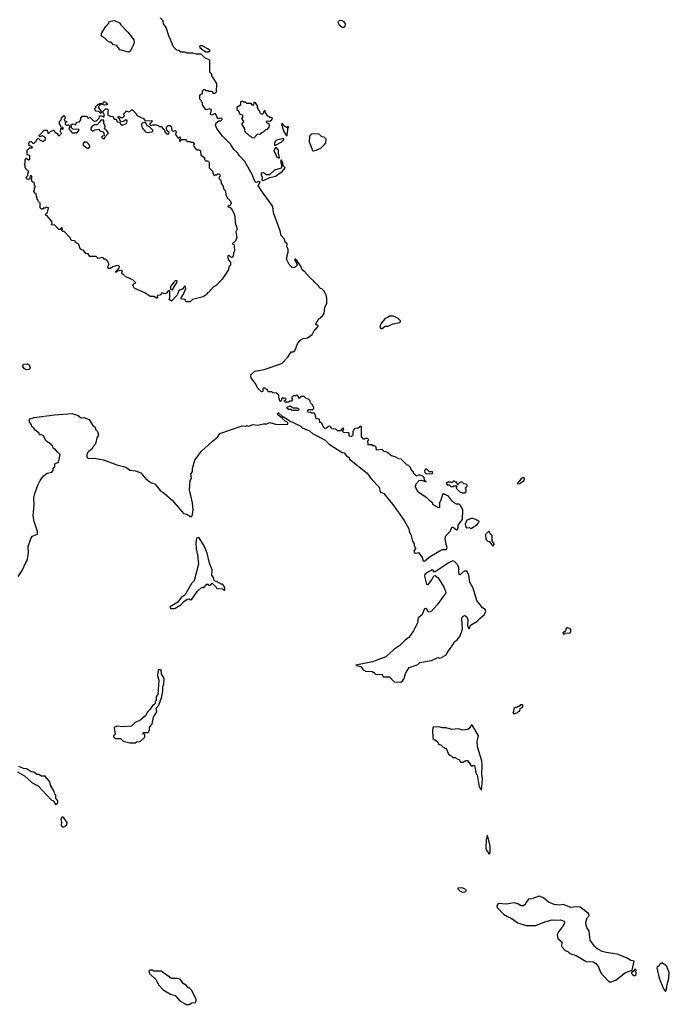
# Model space of a CAD drawing. Extents: x 1863017 to 1989460, y 394564 to 532820.
# Tile 5 of 213: x 1904181 to 1911177, y 417132 to 427741. Entities that reach past the tile are written whole.
import ezdxf

# ---------------------------------------------------------------- set-up
doc = ezdxf.new("R2010")
doc.units = 0

msp = doc.modelspace()

# ---------------------------------------------------------------- linework, layer by layer
at = {"layer": '0CON10XD'}
for points in [[(1906252, 423195), (1906315, 423248), (1906335, 423282), (1906575, 423367), (1906615, 423362), (1906625, 423370), (1906645, 423362), (1906695, 423378), (1906743, 423373), (1906805, 423387), (1906843, 423387), (1906875, 423402), (1906934, 423384), (1907055, 423378), (1907070, 423385), (1907068, 423398), (1907059, 423409), (1907040, 423415), (1907009, 423449), (1906962, 423485), (1906958, 423495), (1906965, 423508), (1907003, 423473), (1907065, 423438), (1907085, 423418), (1907200, 423365), (1907224, 423344), (1907301, 423311), (1907335, 423283), (1907471, 423211), (1907515, 423169), (1907655, 423079), (1907676, 423076), (1907701, 423041), (1907728, 423025), (1907732, 423005), (1907924, 422855), (1907966, 422796), (1908051, 422705), (1908064, 422654), (1908104, 422635), (1908211, 422505), (1908321, 422345), (1908371, 422255), (1908376, 422225), (1908394, 422195), (1908412, 422122), (1908428, 422095), (1908428, 422075), (1908444, 422045), (1908427, 422015), (1908428, 422005), (1908445, 421994), (1908475, 422002), (1908515, 421948), (1908525, 421912), (1908535, 421908), (1908545, 421912), (1908601, 421959), (1908715, 422026), (1908735, 422034), (1908776, 422034), (1908784, 422055), (1908774, 422086), (1908762, 422155), (1908770, 422180), (1908821, 422235), (1908835, 422272), (1908850, 422275), (1908885, 422243), (1908895, 422248), (1908902, 422265), (1908902, 422295), (1908948, 422355), (1908952, 422455), (1908932, 422505), (1908912, 422522), (1908885, 422522), (1908860, 422535), (1908841, 422551), (1908798, 422608), (1908745, 422632), (1908733, 422627), (1908716, 422564), (1908700, 422535), (1908700, 422485), (1908695, 422482), (1908635, 422514), (1908628, 422535), (1908602, 422552), (1908565, 422590), (1908472, 422652), (1908446, 422696), (1908442, 422715), (1908449, 422741), (1908482, 422778), (1908505, 422781), (1908558, 422762), (1908540, 422785), (1908538, 422808), (1908522, 422822), (1908492, 422832), (1908475, 422832), (1908453, 422823), (1908420, 422855), (1908420, 422865), (1908400, 422885), (1908390, 422915), (1908365, 422940), (1908355, 422940), (1908290, 423005), (1908265, 423008), (1908225, 423030), (1908185, 423042), (1908135, 423080), (1908105, 423088), (1908085, 423110), (1908022, 423102), (1908020, 423135), (1908005, 423150), (1907985, 423150), (1907975, 423160), (1907932, 423162), (1907930, 423205), (1907940, 423215), (1907928, 423228), (1907905, 423230), (1907895, 423220), (1907885, 423220), (1907860, 423245), (1907860, 423355), (1907855, 423360), (1907825, 423340), (1907793, 423337), (1907782, 423328), (1907770, 423305), (1907767, 423263), (1907755, 423250), (1907730, 423255), (1907730, 423285), (1907725, 423290), (1907672, 423292), (1907660, 423305), (1907660, 423315), (1907670, 423325), (1907665, 423340), (1907652, 423338), (1907635, 423310), (1907605, 423312), (1907585, 423330), (1907542, 423332), (1907528, 423358), (1907515, 423362), (1907472, 423332), (1907452, 423352), (1907438, 423388), (1907425, 423400), (1907412, 423402), (1907408, 423438), (1907372, 423442), (1907367, 423477), (1907355, 423500), (1907325, 423500), (1907315, 423510), (1907282, 423512), (1907280, 423525), (1907295, 423540), (1907335, 423540), (1907348, 423552), (1907350, 423565), (1907342, 423572), (1907338, 423588), (1907312, 423612), (1907310, 423635), (1907295, 423650), (1907262, 423662), (1907245, 423680), (1907215, 423680), (1907185, 423660), (1907180, 423685), (1907165, 423700), (1907155, 423690), (1907125, 423690), (1907110, 423675), (1907110, 423655), (1907120, 423645), (1907108, 423632), (1907085, 423630), (1907075, 423620), (1907035, 423620), (1907030, 423635), (1907048, 423642), (1907048, 423658), (1907025, 423660), (1907015, 423670), (1907000, 423655), (1906998, 423632), (1906982, 423632), (1906980, 423655), (1906970, 423665), (1906970, 423695), (1906948, 423718), (1906905, 423720), (1906895, 423730), (1906855, 423730), (1906848, 423758), (1906835, 423760), (1906825, 423770), (1906805, 423770), (1906800, 423765), (1906800, 423735), (1906785, 423730), (1906742, 423775), (1906724, 423814), (1906674, 423884), (1906670, 423905), (1906675, 423920), (1906714, 423956), (1906815, 423973), (1907004, 424036), (1907068, 424105), (1907105, 424162), (1907125, 424163), (1907139, 424171), (1907151, 424189), (1907169, 424241), (1907185, 424272), (1907202, 424288), (1907235, 424307), (1907280, 424315), (1907329, 424351), (1907348, 424385), (1907360, 424395), (1907362, 424408), (1907375, 424410), (1907400, 424445), (1907372, 424452), (1907370, 424465), (1907400, 424515), (1907446, 424554), (1907458, 424575), (1907468, 424645), (1907488, 424685), (1907488, 424745), (1907482, 424772), (1907460, 424815), (1907435, 424840), (1907420, 424845), (1907403, 424863), (1907400, 424875), (1907354, 424914), (1907350, 424925), (1907312, 424955), (1907253, 425023), (1907222, 425045), (1907208, 425085), (1907155, 425160), (1907145, 425160), (1907142, 425145), (1907158, 425128), (1907170, 425095), (1907146, 425074), (1907125, 425067), (1907115, 425070), (1907083, 425105), (1907057, 425155), (1907057, 425183), (1907072, 425235), (1907072, 425265), (1907059, 425299), (1907060, 425325), (1907040, 425345), (1907032, 425375), (1906996, 425416), (1906986, 425466), (1906915, 425662), (1906912, 425705), (1906901, 425741), (1906786, 425896), (1906748, 425955), (1906770, 425995), (1906755, 425998), (1906728, 425988), (1906708, 426005), (1906686, 426066), (1906604, 426214), (1906549, 426275), (1906528, 426308), (1906485, 426344), (1906451, 426401), (1906364, 426485), (1906305, 426568), (1906290, 426605), (1906295, 426630), (1906325, 426650), (1906345, 426650), (1906360, 426665), (1906360, 426675), (1906335, 426680), (1906322, 426672), (1906303, 426693), (1906297, 426717), (1906285, 426732), (1906245, 426712), (1906240, 426715), (1906237, 426725), (1906245, 426770), (1906225, 426782), (1906185, 426770), (1906150, 426825), (1906150, 426845), (1906140, 426855), (1906138, 426868), (1906120, 426885), (1906120, 426925), (1906132, 426938), (1906148, 426942), (1906150, 426975), (1906165, 426990), (1906175, 426990), (1906185, 426980), (1906205, 426980), (1906215, 426970), (1906245, 426970), (1906265, 426950), (1906285, 426950), (1906300, 426965), (1906302, 427055), (1906250, 427135), (1906250, 427155), (1906230, 427175), (1906230, 427305), (1906175, 427332), (1906135, 427370), (1906085, 427370), (1906045, 427380), (1905985, 427380), (1905955, 427390), (1905915, 427390), (1905895, 427410), (1905872, 427412), (1905832, 427452), (1905820, 427495), (1905812, 427502), (1905810, 427525), (1905790, 427555), (1905757, 427657), (1905730, 427695), (1905725, 427730), (1905695, 427760)], [(1905355, 427393), (1905258, 427418), (1905225, 427462), (1905192, 427472), (1905165, 427498), (1905145, 427500), (1905083, 427553), (1905065, 427560), (1905058, 427575), (1905065, 427600), (1905104, 427666), (1905140, 427705), (1905142, 427718), (1905195, 427732), (1905258, 427708), (1905265, 427690), (1905346, 427606), (1905410, 427525), (1905413, 427495), (1905407, 427475), (1905374, 427406), (1905355, 427393)], [(1907675, 427662), (1907685, 427670), (1907690, 427685), (1907690, 427695), (1907675, 427718), (1907655, 427730), (1907625, 427732), (1907608, 427715), (1907622, 427685), (1907655, 427662), (1907675, 427662)], [(1906215, 427394), (1906232, 427405), (1906205, 427428), (1906145, 427458), (1906129, 427461), (1906118, 427455), (1906122, 427442), (1906142, 427422), (1906185, 427396), (1906215, 427394)], [(1905055, 426730), (1905032, 426752), (1905000, 426755), (1904993, 426763), (1904990, 426785), (1905000, 426795), (1905000, 426805), (1905025, 426830), (1905035, 426830), (1905045, 426840), (1905075, 426840), (1905095, 426860), (1905128, 426832), (1905117, 426823), (1905095, 426820), (1905055, 426830), (1905030, 426805), (1905030, 426795), (1905060, 426745), (1905055, 426730)], [(1906705, 426470), (1906742, 426508), (1906778, 426512), (1906792, 426528), (1906808, 426532), (1906832, 426558), (1906848, 426562), (1906868, 426582), (1906870, 426615), (1906855, 426620), (1906840, 426635), (1906840, 426645), (1906845, 426650), (1906875, 426648), (1906893, 426657), (1906902, 426675), (1906896, 426686), (1906875, 426689), (1906852, 426702), (1906829, 426739), (1906825, 426760), (1906815, 426760), (1906798, 426722), (1906782, 426722), (1906770, 426735), (1906767, 426757), (1906750, 426775), (1906750, 426785), (1906740, 426795), (1906740, 426815), (1906718, 426848), (1906702, 426848), (1906698, 426822), (1906685, 426820), (1906675, 426840), (1906625, 426840), (1906605, 426860), (1906595, 426850), (1906585, 426860), (1906565, 426860), (1906560, 426855), (1906558, 426822), (1906520, 426795), (1906520, 426775), (1906538, 426758), (1906552, 426722), (1906580, 426715), (1906580, 426685), (1906570, 426675), (1906590, 426645), (1906570, 426615), (1906600, 426565), (1906600, 426545), (1906610, 426535), (1906610, 426525), (1906625, 426520), (1906655, 426490), (1906668, 426488), (1906682, 426472), (1906705, 426470)], [(1905975, 424700), (1905970, 424715), (1905957, 424727), (1905918, 424735), (1905918, 424745), (1905946, 424784), (1905969, 424845), (1905966, 424865), (1905955, 424870), (1905939, 424841), (1905895, 424825), (1905876, 424774), (1905815, 424710), (1905790, 424725), (1905797, 424743), (1905796, 424816), (1905792, 424822), (1905775, 424817), (1905765, 424798), (1905745, 424788), (1905712, 424798), (1905700, 424785), (1905698, 424772), (1905662, 424768), (1905660, 424755), (1905670, 424745), (1905655, 424740), (1905625, 424760), (1905585, 424760), (1905527, 424797), (1905420, 424845), (1905410, 424855), (1905400, 424885), (1905415, 424900), (1905430, 424905), (1905399, 424939), (1905325, 424972), (1905295, 425000), (1905285, 425000), (1905280, 425015), (1905287, 425027), (1905275, 425038), (1905230, 425030), (1905225, 425020), (1905212, 425022), (1905215, 425030), (1905230, 425030), (1905230, 425045), (1905252, 425065), (1905257, 425087), (1905235, 425092), (1905182, 425078), (1905155, 425060), (1905132, 425062), (1905130, 425085), (1905140, 425095), (1905140, 425115), (1905132, 425122), (1905130, 425135), (1905105, 425160), (1905092, 425162), (1905075, 425180), (1905025, 425170), (1905005, 425190), (1904935, 425190), (1904918, 425218), (1904892, 425222), (1904868, 425258), (1904845, 425260), (1904832, 425272), (1904818, 425318), (1904805, 425330), (1904792, 425332), (1904782, 425342), (1904778, 425358), (1904742, 425362), (1904732, 425372), (1904728, 425388), (1904658, 425458), (1904645, 425460), (1904632, 425472), (1904640, 425485), (1904638, 425498), (1904632, 425498), (1904615, 425480), (1904602, 425482), (1904558, 425528), (1904525, 425530), (1904520, 425535), (1904530, 425545), (1904528, 425568), (1904478, 425628), (1904462, 425632), (1904462, 425648), (1904480, 425665), (1904490, 425715), (1904465, 425720), (1904455, 425710), (1904435, 425710), (1904425, 425700), (1904415, 425700), (1904400, 425715), (1904400, 425765), (1904380, 425785), (1904380, 425795), (1904370, 425805), (1904370, 425825), (1904360, 425835), (1904358, 425868), (1904345, 425870), (1904333, 425893), (1904340, 425905), (1904340, 425935), (1904350, 425945), (1904340, 425955), (1904340, 425975), (1904312, 426002), (1904310, 426015), (1904300, 426025), (1904310, 426035), (1904310, 426055), (1904305, 426060), (1904292, 426058), (1904290, 426035), (1904275, 426020), (1904262, 426022), (1904253, 426033), (1904250, 426045), (1904268, 426062), (1904270, 426095), (1904280, 426105), (1904268, 426118), (1904252, 426122), (1904250, 426135), (1904240, 426145), (1904240, 426175), (1904232, 426185), (1904240, 426195), (1904240, 426235), (1904255, 426250), (1904275, 426230), (1904290, 426235), (1904288, 426278), (1904260, 426285), (1904260, 426335), (1904285, 426360), (1904315, 426360), (1904320, 426365), (1904305, 426380), (1904282, 426382), (1904280, 426415), (1904292, 426428), (1904305, 426430), (1904322, 426412), (1904335, 426410), (1904358, 426432), (1904362, 426448), (1904375, 426460), (1904388, 426458), (1904402, 426442), (1904415, 426440), (1904425, 426430), (1904438, 426432), (1904458, 426452), (1904458, 426468), (1904425, 426490), (1904395, 426480), (1904390, 426495), (1904445, 426550), (1904475, 426550), (1904485, 426520), (1904495, 426520), (1904512, 426538), (1904545, 426550), (1904575, 426520), (1904588, 426518), (1904592, 426502), (1904605, 426490), (1904630, 426515), (1904620, 426535), (1904622, 426568), (1904635, 426570), (1904645, 426560), (1904650, 426565), (1904648, 426578), (1904622, 426582), (1904620, 426605), (1904610, 426615), (1904610, 426645), (1904628, 426662), (1904632, 426688), (1904655, 426710), (1904667, 426697), (1904670, 426675), (1904660, 426665), (1904662, 426652), (1904690, 426645), (1904672, 426628), (1904670, 426615), (1904685, 426600), (1904695, 426610), (1904705, 426610), (1904718, 426598), (1904720, 426585), (1904712, 426578), (1904710, 426565), (1904745, 426522), (1904787, 426523), (1904806, 426534), (1904820, 426555), (1904815, 426560), (1904785, 426557), (1904752, 426562), (1904740, 426575), (1904740, 426595), (1904732, 426608), (1904755, 426618), (1904785, 426610), (1904792, 426638), (1904828, 426642), (1904830, 426655), (1904840, 426665), (1904840, 426685), (1904855, 426700), (1904905, 426700), (1904910, 426685), (1904925, 426680), (1904935, 426690), (1904970, 426655), (1904985, 426648), (1905007, 426653), (1905038, 426682), (1905040, 426695), (1905052, 426708), (1905083, 426693), (1905090, 426695), (1905092, 426722), (1905080, 426735), (1905080, 426755), (1905105, 426780), (1905125, 426780), (1905132, 426765), (1905128, 426745), (1905131, 426711), (1905155, 426700), (1905188, 426698), (1905192, 426682), (1905205, 426670), (1905218, 426668), (1905232, 426642), (1905258, 426638), (1905262, 426622), (1905275, 426610), (1905295, 426610), (1905322, 426618), (1905335, 426630), (1905338, 426658), (1905315, 426658), (1905297, 426643), (1905275, 426640), (1905262, 426652), (1905258, 426668), (1905240, 426685), (1905240, 426695), (1905245, 426700), (1905268, 426688), (1905292, 426688), (1905310, 426705), (1905303, 426727), (1905320, 426745), (1905325, 426760), (1905355, 426750), (1905370, 426755), (1905385, 426770), (1905395, 426770), (1905440, 426725), (1905440, 426715), (1905450, 426705), (1905515, 426678), (1905533, 426653), (1905600, 426655), (1905607, 426643), (1905580, 426615), (1905592, 426602), (1905615, 426610), (1905655, 426610), (1905670, 426605), (1905685, 426590), (1905705, 426590), (1905724, 426564), (1905740, 426555), (1905743, 426533), (1905763, 426513), (1905785, 426510), (1905790, 426525), (1905770, 426545), (1905760, 426565), (1905760, 426585), (1905778, 426602), (1905805, 426600), (1905817, 426577), (1905820, 426545), (1905835, 426540), (1905855, 426548), (1905867, 426537), (1905860, 426505), (1905868, 426498), (1905872, 426482), (1905885, 426470), (1905895, 426470), (1905905, 426480), (1905910, 426475), (1905910, 426455), (1905900, 426445), (1905902, 426432), (1905908, 426432), (1905925, 426450), (1905965, 426450), (1905985, 426430), (1906015, 426430), (1906025, 426420), (1906045, 426420), (1906058, 426405), (1906052, 426385), (1906065, 426360), (1906085, 426340), (1906115, 426340), (1906127, 426327), (1906132, 426282), (1906170, 426255), (1906170, 426235), (1906185, 426220), (1906205, 426220), (1906220, 426205), (1906220, 426145), (1906260, 426105), (1906260, 426085), (1906268, 426078), (1906272, 426062), (1906285, 426070), (1906305, 426070), (1906315, 426080), (1906325, 426080), (1906335, 426070), (1906338, 426055), (1906330, 426045), (1906330, 426025), (1906347, 426007), (1906350, 425975), (1906370, 425955), (1906380, 425915), (1906397, 425897), (1906400, 425855), (1906422, 425815), (1906452, 425785), (1906457, 425765), (1906452, 425748), (1906442, 425738), (1906424, 425736), (1906422, 425725), (1906445, 425720), (1906459, 425709), (1906488, 425655), (1906498, 425625), (1906500, 425555), (1906522, 425485), (1906510, 425455), (1906520, 425395), (1906503, 425357), (1906470, 425325), (1906488, 425318), (1906492, 425305), (1906493, 425255), (1906482, 425225), (1906480, 425195), (1906465, 425180), (1906450, 425185), (1906435, 425200), (1906420, 425195), (1906430, 425155), (1906450, 425125), (1906450, 425095), (1906437, 425083), (1906425, 425042), (1906361, 424945), (1906295, 424877), (1906268, 424862), (1906215, 424802), (1906202, 424798), (1906188, 424775), (1906155, 424754), (1906043, 424727), (1906015, 424703), (1905975, 424700)], [(1905095, 426460), (1905102, 426478), (1905132, 426515), (1905132, 426525), (1905115, 426552), (1905090, 426565), (1905097, 426573), (1905100, 426595), (1905088, 426625), (1905088, 426658), (1905055, 426660), (1905045, 426640), (1905015, 426610), (1904985, 426608), (1904964, 426596), (1904948, 426572), (1904948, 426558), (1904965, 426540), (1904994, 426556), (1905035, 426560), (1905045, 426542), (1905075, 426532), (1905088, 426518), (1905090, 426490), (1905073, 426487), (1905060, 426475), (1905075, 426462), (1905095, 426460)], [(1905555, 426527), (1905605, 426532), (1905615, 426540), (1905615, 426550), (1905578, 426588), (1905555, 426598), (1905542, 426622), (1905525, 426632), (1905495, 426628), (1905492, 426605), (1905500, 426575), (1905535, 426532), (1905555, 426527)], [(1907055, 426490), (1907060, 426495), (1907063, 426537), (1907070, 426545), (1907070, 426575), (1907080, 426585), (1907065, 426590), (1907055, 426580), (1907022, 426602), (1907015, 426620), (1907005, 426620), (1907000, 426615), (1907023, 426545), (1907055, 426490)], [(1907345, 426327), (1907375, 426334), (1907424, 426356), (1907463, 426395), (1907477, 426415), (1907480, 426455), (1907460, 426475), (1907435, 426480), (1907405, 426508), (1907325, 426510), (1907300, 426485), (1907298, 426425), (1907328, 426355), (1907331, 426331), (1907345, 426327)], [(1904915, 426353), (1904935, 426370), (1904931, 426391), (1904905, 426420), (1904875, 426420), (1904863, 426407), (1904865, 426390), (1904915, 426353)], [(1906935, 426390), (1906995, 426420), (1907025, 426450), (1907025, 426460), (1906945, 426442), (1906932, 426428), (1906924, 426406), (1906925, 426390), (1906935, 426390)], [(1906975, 426250), (1906980, 426255), (1906967, 426305), (1906967, 426337), (1906945, 426360), (1906935, 426360), (1906923, 426347), (1906918, 426325), (1906937, 426297), (1906951, 426261), (1906975, 426250)], [(1906795, 426010), (1906815, 426013), (1906875, 426042), (1906935, 426057), (1907006, 426104), (1907038, 426145), (1907018, 426168), (1907016, 426196), (1907005, 426222), (1906995, 426230), (1906988, 426215), (1907002, 426165), (1906995, 426140), (1906925, 426120), (1906872, 426068), (1906838, 426068), (1906805, 426090), (1906782, 426088), (1906782, 426068), (1906792, 426045), (1906790, 426015), (1906795, 426010)], [(1905825, 424832), (1905835, 424840), (1905843, 424867), (1905872, 424905), (1905875, 424927), (1905855, 424926), (1905843, 424917), (1905804, 424866), (1905806, 424836), (1905825, 424832)], [(1908085, 424413), (1908115, 424438), (1908145, 424440), (1908204, 424466), (1908272, 424478), (1908280, 424485), (1908280, 424495), (1908255, 424522), (1908206, 424546), (1908162, 424548), (1908145, 424532), (1908115, 424522), (1908078, 424475), (1908063, 424447), (1908062, 424425), (1908070, 424415), (1908085, 424413)], [(1904255, 423969), (1904231, 423981), (1904215, 424005), (1904220, 424030), (1904263, 424033), (1904282, 424022), (1904293, 423995), (1904285, 423974), (1904255, 423969)], [(1907175, 423530), (1907115, 423530), (1907105, 423540), (1907075, 423540), (1907062, 423552), (1907060, 423565), (1907095, 423580), (1907125, 423560), (1907165, 423560), (1907190, 423545), (1907175, 423530)], [(1904165, 421742), (1904207, 421805), (1904246, 421894), (1904262, 421915), (1904276, 421995), (1904270, 422065), (1904305, 422160), (1904320, 422175), (1904372, 422198), (1904372, 422225), (1904336, 422335), (1904326, 422396), (1904336, 422515), (1904333, 422585), (1904343, 422635), (1904376, 422725), (1904402, 422778), (1904435, 422823), (1904475, 422854), (1904528, 422865), (1904540, 422885), (1904542, 422908), (1904560, 422925), (1904560, 422955), (1904597, 422973), (1904618, 423055), (1904584, 423084), (1904563, 423113), (1904540, 423125), (1904537, 423147), (1904523, 423163), (1904465, 423200), (1904435, 423260), (1904415, 423270), (1904395, 423270), (1904390, 423285), (1904347, 423317), (1904325, 423350), (1904310, 423355), (1904308, 423375), (1904285, 423410), (1904282, 423425), (1904295, 423440), (1904335, 423454), (1904555, 423484), (1904745, 423498), (1904812, 423475), (1904842, 423452), (1904870, 423455), (1904928, 423435), (1904964, 423374), (1904990, 423355), (1905002, 423322), (1905020, 423305), (1905028, 423265), (1905012, 423235), (1905002, 423185), (1904992, 423165), (1904974, 423146), (1904958, 423115), (1904918, 423085), (1904902, 423055), (1904902, 423025), (1904924, 423014), (1904985, 423016), (1905082, 422998), (1905225, 422944), (1905298, 422928), (1905330, 422915), (1905365, 422888), (1905428, 422882), (1905485, 422858), (1905540, 422795), (1905585, 422760), (1905638, 422735), (1905695, 422667), (1905735, 422640), (1905825, 422560), (1905945, 422422), (1905982, 422412), (1906018, 422388), (1906032, 422388), (1906038, 422395), (1906048, 422455), (1906040, 422535), (1906010, 422675), (1906017, 422773), (1906030, 422805), (1906024, 422846), (1906042, 422875), (1906041, 422905), (1906068, 422995), (1906135, 423088), (1906252, 423195)], [(1908558, 422848), (1908625, 422850), (1908630, 422855), (1908625, 422870), (1908595, 422870), (1908565, 422900), (1908552, 422898), (1908540, 422885), (1908543, 422863), (1908558, 422848)], [(1908975, 422642), (1908990, 422655), (1908990, 422675), (1908980, 422695), (1909000, 422715), (1909000, 422725), (1908988, 422738), (1908965, 422740), (1908945, 422760), (1908925, 422760), (1908895, 422730), (1908888, 422758), (1908875, 422760), (1908865, 422770), (1908852, 422768), (1908835, 422750), (1908825, 422760), (1908795, 422760), (1908785, 422750), (1908772, 422748), (1908785, 422730), (1908805, 422730), (1908823, 422713), (1908845, 422710), (1908855, 422720), (1908888, 422718), (1908880, 422695), (1908920, 422655), (1908945, 422643), (1908975, 422642)], [(1909545, 422740), (1909565, 422743), (1909612, 422775), (1909618, 422795), (1909612, 422805), (1909595, 422806), (1909580, 422795), (1909540, 422745), (1909545, 422740)], [(1909035, 422260), (1909045, 422263), (1909105, 422299), (1909124, 422325), (1909128, 422335), (1909122, 422342), (1909065, 422368), (1909045, 422368), (1908995, 422350), (1908977, 422305), (1908984, 422274), (1908995, 422268), (1909025, 422270), (1909035, 422260)], [(1905845, 421398), (1905855, 421402), (1905915, 421438), (1905947, 421473), (1905985, 421498), (1906005, 421500), (1906025, 421490), (1906035, 421498), (1906097, 421583), (1906142, 421628), (1906155, 421620), (1906165, 421630), (1906175, 421630), (1906182, 421648), (1906195, 421660), (1906205, 421660), (1906215, 421650), (1906235, 421650), (1906255, 421670), (1906298, 421628), (1906302, 421612), (1906365, 421610), (1906382, 421592), (1906390, 421595), (1906388, 421635), (1906365, 421658), (1906345, 421660), (1906335, 421670), (1906322, 421672), (1906308, 421688), (1906285, 421690), (1906270, 421705), (1906270, 421725), (1906250, 421755), (1906252, 421815), (1906223, 421885), (1906198, 421995), (1906171, 422065), (1906115, 422158), (1906095, 422160), (1906085, 422150), (1906078, 422105), (1906081, 422039), (1906096, 421975), (1906106, 421875), (1906060, 421695), (1906032, 421665), (1905958, 421542), (1905920, 421515), (1905883, 421467), (1905800, 421415), (1905800, 421405), (1905808, 421398), (1905845, 421398)], [(1909275, 422070), (1909290, 422085), (1909290, 422095), (1909270, 422125), (1909270, 422185), (1909245, 422210), (1909240, 422225), (1909230, 422225), (1909198, 422195), (1909200, 422145), (1909222, 422122), (1909238, 422118), (1909275, 422070)], [(1908285, 420603), (1908304, 420616), (1908316, 420635), (1908338, 420705), (1908375, 420760), (1908450, 420785), (1908470, 420795), (1908490, 420815), (1908615, 420837), (1908685, 420868), (1908705, 420863), (1908725, 420870), (1908775, 420898), (1908798, 420942), (1908847, 421005), (1908862, 421038), (1908895, 421062), (1908926, 421104), (1908948, 421175), (1908942, 421285), (1908945, 421302), (1908955, 421313), (1908975, 421320), (1908996, 421306), (1909006, 421275), (1909004, 421214), (1909013, 421185), (1909025, 421180), (1909034, 421216), (1909105, 421257), (1909135, 421290), (1909188, 421332), (1909202, 421365), (1909192, 421385), (1909166, 421406), (1909104, 421485), (1909066, 421615), (1909030, 421680), (1909016, 421755), (1909005, 421788), (1908985, 421803), (1908957, 421793), (1908925, 421760), (1908915, 421762), (1908909, 421799), (1908911, 421835), (1908895, 421873), (1908863, 421905), (1908845, 421910), (1908805, 421891), (1908655, 421791), (1908645, 421787), (1908635, 421808), (1908622, 421815), (1908545, 421766), (1908540, 421745), (1908560, 421660), (1908574, 421654), (1908585, 421660), (1908618, 421705), (1908640, 421750), (1908655, 421751), (1908686, 421726), (1908746, 421635), (1908768, 421585), (1908769, 421565), (1908675, 421437), (1908615, 421370), (1908595, 421359), (1908585, 421361), (1908565, 421390), (1908555, 421398), (1908540, 421395), (1908513, 421327), (1908471, 421295), (1908466, 421244), (1908422, 421155), (1908370, 421085), (1908333, 421057), (1908275, 420999), (1908210, 420955), (1908124, 420876), (1907979, 420821), (1907800, 420785), (1907857, 420767), (1907878, 420735), (1907905, 420722), (1907975, 420717), (1907995, 420708), (1908005, 420692), (1908025, 420687), (1908085, 420690), (1908095, 420660), (1908165, 420660), (1908215, 420607), (1908285, 420603)], [(1910045, 421120), (1910055, 421130), (1910110, 421135), (1910118, 421165), (1910108, 421178), (1910085, 421190), (1910075, 421190), (1910062, 421178), (1910058, 421152), (1910030, 421135), (1910032, 421122), (1910045, 421120)], [(1905365, 419948), (1905425, 419950), (1905438, 419962), (1905477, 419963), (1905528, 420012), (1905528, 420038), (1905500, 420045), (1905515, 420060), (1905565, 420060), (1905578, 420085), (1905580, 420115), (1905608, 420155), (1905620, 420225), (1905658, 420285), (1905650, 420325), (1905678, 420355), (1905707, 420435), (1905722, 420505), (1905722, 420555), (1905733, 420577), (1905736, 420636), (1905732, 420655), (1905708, 420688), (1905705, 420737), (1905672, 420735), (1905663, 420675), (1905678, 420625), (1905670, 420475), (1905652, 420445), (1905650, 420405), (1905640, 420395), (1905640, 420375), (1905628, 420362), (1905614, 420356), (1905587, 420313), (1905554, 420276), (1905540, 420245), (1905475, 420192), (1905425, 420170), (1905385, 420130), (1905295, 420122), (1905225, 420129), (1905198, 420115), (1905207, 420043), (1905190, 420025), (1905190, 420015), (1905210, 419995), (1905267, 419997), (1905295, 419968), (1905365, 419948)], [(1909505, 420260), (1909515, 420270), (1909537, 420273), (1909552, 420288), (1909568, 420292), (1909572, 420318), (1909600, 420335), (1909598, 420358), (1909575, 420360), (1909558, 420342), (1909545, 420340), (1909535, 420330), (1909515, 420330), (1909502, 420318), (1909500, 420285), (1909490, 420275), (1909505, 420260)], [(1909155, 419440), (1909166, 419555), (1909159, 419615), (1909162, 419705), (1909158, 419755), (1909112, 419905), (1909109, 419965), (1909120, 420025), (1909058, 420138), (1909045, 420142), (1909022, 420105), (1909005, 420092), (1908945, 420088), (1908905, 420100), (1908835, 420092), (1908775, 420112), (1908735, 420112), (1908695, 420122), (1908633, 420117), (1908628, 420095), (1908630, 419995), (1908680, 419965), (1908695, 419932), (1908717, 419927), (1908745, 419900), (1908775, 419890), (1908801, 419821), (1908828, 419808), (1908845, 419790), (1908875, 419790), (1908885, 419780), (1908918, 419768), (1908922, 419752), (1908935, 419740), (1908955, 419740), (1908985, 419760), (1909005, 419760), (1909042, 419702), (1909055, 419700), (1909065, 419710), (1909080, 419705), (1909098, 419615), (1909107, 419605), (1909128, 419475), (1909155, 419440)], [(1904575, 419290), (1904590, 419305), (1904590, 419325), (1904570, 419355), (1904570, 419385), (1904560, 419395), (1904552, 419425), (1904513, 419493), (1904505, 419530), (1904455, 419590), (1904415, 419590), (1904385, 419610), (1904365, 419610), (1904332, 419632), (1904305, 419638), (1904255, 419668), (1904223, 419673), (1904173, 419693)], [(1904157, 419637), (1904234, 419594), (1904315, 419518), (1904378, 419485), (1904520, 419335), (1904540, 419325), (1904565, 419290), (1904575, 419290)], [(1904643, 419043), (1904655, 419043), (1904688, 419065), (1904692, 419092), (1904655, 419140), (1904645, 419150), (1904635, 419150), (1904622, 419125), (1904630, 419095), (1904628, 419058), (1904643, 419043)], [(1909235, 418750), (1909247, 418765), (1909249, 418835), (1909227, 418925), (1909215, 418950), (1909203, 418907), (1909202, 418815), (1909208, 418795), (1909235, 418750)], [(1908975, 418342), (1908990, 418355), (1908990, 418365), (1908965, 418380), (1908943, 418387), (1908900, 418385), (1908900, 418375), (1908925, 418352), (1908944, 418344), (1908975, 418342)], [(1910555, 417373), (1910605, 417396), (1910705, 417477), (1910778, 417502), (1910797, 417597), (1910764, 417604), (1910714, 417634), (1910615, 417671), (1910495, 417689), (1910455, 417701), (1910398, 417735), (1910370, 417760), (1910323, 417825), (1910312, 417922), (1910289, 417959), (1910278, 417995), (1910277, 418015), (1910292, 418065), (1910312, 418085), (1910305, 418112), (1910215, 418180), (1910175, 418182), (1910115, 418174), (1910035, 418207), (1909995, 418200), (1909935, 418209), (1909874, 418234), (1909821, 418281), (1909775, 418297), (1909695, 418270), (1909660, 418265), (1909630, 418225), (1909628, 418212), (1909608, 418192), (1909580, 418195), (1909546, 418216), (1909505, 418226), (1909425, 418211), (1909335, 418218), (1909320, 418195), (1909322, 418175), (1909392, 418105), (1909435, 418077), (1909475, 418060), (1909545, 418010), (1909635, 417983), (1909739, 417981), (1909835, 418021), (1909915, 418044), (1909965, 418039), (1910005, 418043), (1910045, 418030), (1910047, 418015), (1910037, 417985), (1909983, 417915), (1909969, 417881), (1909975, 417842), (1910018, 417805), (1910014, 417754), (1910054, 417714), (1910085, 417700), (1910105, 417680), (1910175, 417658), (1910283, 417593), (1910355, 417590), (1910385, 417573), (1910413, 417535), (1910436, 417476), (1910454, 417454), (1910530, 417375), (1910555, 417373)], [(1911135, 417270), (1911146, 417294), (1911152, 417345), (1911173, 417415), (1911177, 417475), (1911145, 417548), (1911095, 417580), (1911085, 417570), (1911075, 417570), (1911070, 417555), (1911055, 417540), (1911045, 417540), (1911044, 417525), (1911066, 417415), (1911115, 417298), (1911135, 417270)], [(1906005, 417132), (1906033, 417147), (1906078, 417152), (1906080, 417185), (1906035, 417280), (1906005, 417310), (1905995, 417310), (1905976, 417336), (1905940, 417355), (1905910, 417405), (1905875, 417412), (1905815, 417412), (1905705, 417488), (1905625, 417490), (1905615, 417500), (1905585, 417500), (1905572, 417488), (1905580, 417465), (1905645, 417400), (1905679, 417339), (1905725, 417290), (1905805, 417240), (1905855, 417228), (1905905, 417170), (1905955, 417140), (1905975, 417132), (1906005, 417132)], [(1910805, 417442), (1910820, 417455), (1910820, 417475), (1910810, 417485), (1910820, 417495), (1910815, 417510), (1910802, 417508), (1910798, 417492), (1910770, 417475), (1910770, 417465), (1910780, 417455), (1910795, 417442), (1910805, 417442)]]:
    msp.add_lwpolyline(points, dxfattribs=at)

doc.saveas('drawing.dxf')
